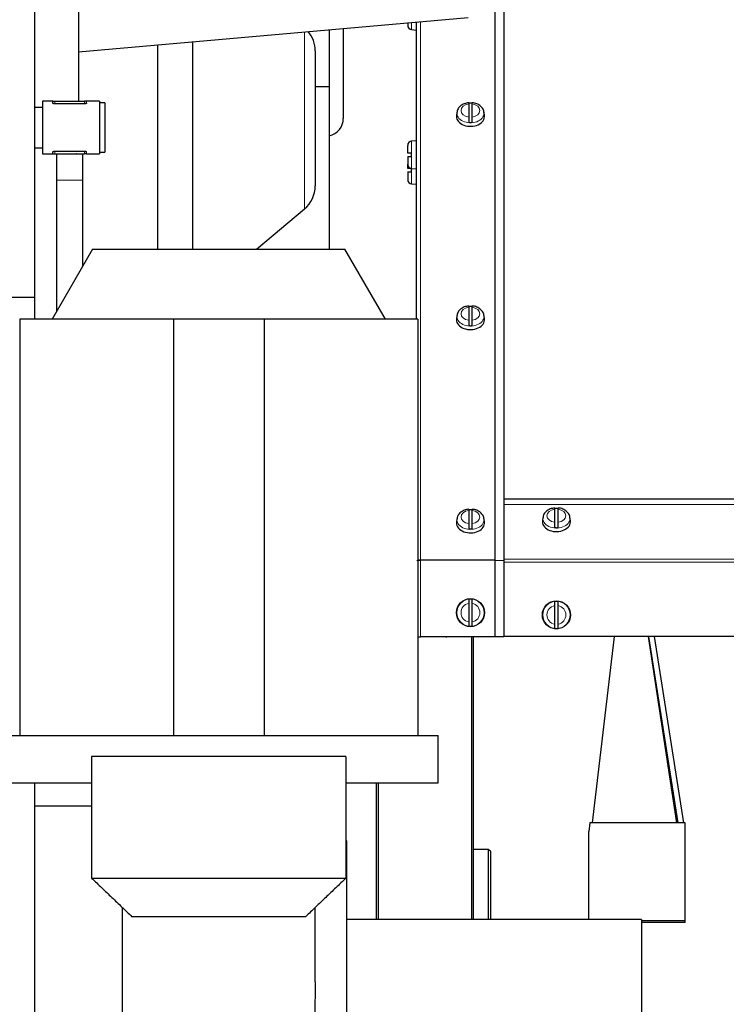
# Model space of a CAD drawing. Header units: inches. Extents: x 0 to 29700, y -16 to 21000.
# Tile 107 of 213: x 7470 to 7872, y 15218 to 15779. Entities that reach past the tile are written whole.
import ezdxf
from ezdxf.lldxf.tags import DXFTag

# ---------------------------------------------------------------- set-up
doc = ezdxf.new("R2010")
doc.units = ezdxf.units.IN
doc.layers.add('1', color=7, linetype='Continuous', true_color=0xffffff)
tags = doc.linetypes.add('DASHED', pattern=[25.72, 12.86, -12.86]).pattern_tags.tags
tags[6:7] = [DXFTag(74, 4), DXFTag(75, 0), DXFTag(340, '0'), DXFTag(46, 0.0), DXFTag(50, 0.0), DXFTag(44, 0.0), DXFTag(45, 0.0)]
tags[4:5] = [DXFTag(74, 4), DXFTag(75, 0), DXFTag(340, '0'), DXFTag(46, 0.0), DXFTag(50, 0.0), DXFTag(44, 0.0), DXFTag(45, 0.0)]

msp = doc.modelspace()

# ---------------------------------------------------------------- linework, layer by layer
at = {"layer": '1', "color": 2, "linetype": 'Continuous', "lineweight": 25}
for p, q in [((7478.123, 16306.904), (7478.123, 15620.904)), ((7503.127, 15930.9), (7503.127, 15732.781)), ((7478.127, 15851.633), (7478.127, 15729.295)), ((7745.608, 15821.395), (7745.608, 15470.846)), ((7503.127, 15761.066), (7725.263, 15780.501)), ((7646.127, 15773.577), (7646.127, 15741)), ((7690.827, 15777.488), (7690.827, 15776.039)), ((7693.018, 15773.648), (7695.627, 15773.42)), ((7695.627, 15777.906), (7695.627, 15608.406)), ((7548.127, 15764.986), (7548.127, 15648.398)), ((7568.127, 15766.74), (7568.127, 15648.4)), ((7638.127, 15761.48), (7638.127, 15684.521)), ((7646.127, 15741), (7638.126, 15741)), ((7646.127, 15741), (7646.127, 15648.401)), ((7482.627, 15729.289), (7478.127, 15729.289)), ((7478.127, 15729.289), (7478.127, 15706.289)), ((7488.52, 15732.789), (7482.627, 15732.789)), ((7482.627, 15732.789), (7482.627, 15702.789)), ((7488.52, 15732.789), (7489.627, 15732.789)), ((7488.52, 15731.744), (7488.52, 15732.789)), ((7489.627, 15732.789), (7506.627, 15732.789)), ((7506.627, 15731.256), (7489.627, 15731.256)), ((7494.035, 15732.789), (7494.092, 15732.846)), ((7494.092, 15732.846), (7494.306, 15732.789)), ((7507.734, 15732.789), (7506.627, 15732.789)), ((7515.127, 15732.789), (7507.734, 15732.789)), ((7507.734, 15731.744), (7507.734, 15732.789)), ((7515.127, 15732.789), (7515.127, 15702.789)), ((7518.127, 15731.789), (7515.127, 15731.789)), ((7518.127, 15731.789), (7518.127, 15703.789)), ((7725.627, 15731.267), (7725.627, 15723.789)), ((7727.627, 15723.789), (7727.627, 15731.267)), ((7478.127, 15726.789), (7478.123, 15726.789)), ((7718.657, 15724.629), (7718.627, 15724.134)), ((7718.885, 15726.46), (7718.657, 15724.629)), ((7734.596, 15724.629), (7734.369, 15726.46)), ((7478.123, 15708.789), (7478.127, 15708.789)), ((7478.127, 15706.297), (7478.127, 15608.407)), ((7478.127, 15706.289), (7482.627, 15706.289)), ((7690.827, 15703.214), (7690.827, 15707.594)), ((7695.627, 15710.214), (7693.018, 15709.985)), ((7482.627, 15702.789), (7488.52, 15702.789)), ((7488.52, 15702.789), (7488.52, 15703.834)), ((7488.52, 15702.789), (7489.627, 15702.789)), ((7489.627, 15704.323), (7506.627, 15704.323)), ((7489.627, 15702.789), (7506.627, 15702.789)), ((7502.161, 15702.732), (7501.948, 15702.789)), ((7502.219, 15702.789), (7502.161, 15702.732)), ((7507.734, 15702.789), (7506.627, 15702.789)), ((7507.734, 15702.789), (7507.734, 15703.834)), ((7507.734, 15702.789), (7515.127, 15702.789)), ((7515.127, 15703.789), (7518.127, 15703.789)), ((7690.827, 15701.214), (7690.827, 15696.833)), ((7692.727, 15703.214), (7692.727, 15701.214)), ((7690.827, 15694.46), (7690.827, 15696.833)), ((7692.727, 15694.46), (7692.727, 15692.46)), ((7693.018, 15694.442), (7695.627, 15694.214)), ((7690.827, 15692.46), (7690.827, 15688.079)), ((7490.627, 15687.789), (7490.627, 15612.731)), ((7505.627, 15638.71), (7505.627, 15687.789)), ((7693.018, 15685.688), (7695.627, 15685.46)), ((7604.638, 15648.4), (7631.983, 15671.345)), ((7511.221, 15648.4), (7488.127, 15608.4)), ((7511.221, 15648.4), (7655.033, 15648.4)), ((7678.127, 15608.4), (7655.033, 15648.4)), ((7478.123, 15620.904), (7078.123, 15620.904)), ((7718.885, 15610.494), (7718.657, 15608.663)), ((7725.627, 15615.301), (7725.627, 15607.824)), ((7727.627, 15607.824), (7727.627, 15615.301)), ((7734.596, 15608.663), (7734.369, 15610.494)), ((7557.327, 15608.4), (7469.627, 15608.4)), ((7469.627, 15608.4), (7469.627, 15370.9)), ((7608.927, 15608.4), (7557.327, 15608.4)), ((7557.327, 15608.4), (7557.327, 15370.9)), ((7696.627, 15608.4), (7608.927, 15608.4)), ((7608.927, 15608.4), (7608.927, 15370.9)), ((7696.627, 15608.4), (7696.627, 15370.9)), ((7718.657, 15608.663), (7718.627, 15608.168)), ((7745.627, 15505.939), (7745.627, 15502.795)), ((7745.627, 15505.939), (8445.627, 15505.939)), ((7725.627, 15499.335), (7725.627, 15491.858)), ((7727.627, 15491.858), (7727.627, 15499.335)), ((7745.627, 15502.795), (7745.627, 15502.648)), ((7745.627, 15502.648), (7745.627, 15471.638)), ((7774.627, 15500.066), (7774.627, 15492.589)), ((7776.627, 15492.589), (7776.627, 15500.066)), ((7718.657, 15492.698), (7718.627, 15492.203)), ((7718.885, 15494.529), (7718.657, 15492.698)), ((7734.596, 15492.698), (7734.369, 15494.529)), ((7767.657, 15493.428), (7767.627, 15492.933)), ((7767.885, 15495.259), (7767.657, 15493.428)), ((7783.596, 15493.428), (7783.369, 15495.259)), ((7740.518, 15471.024), (7698.127, 15471.024)), ((7740.736, 15471.02), (7745.608, 15470.844)), ((7745.608, 15470.844), (7745.608, 15427.294)), ((7745.619, 15474.967), (7745.632, 15474.967)), ((7745.619, 15474.614), (7745.632, 15474.614)), ((7745.632, 15474.015), (7745.619, 15474.015)), ((7745.632, 15473.179), (7745.619, 15473.179)), ((7745.627, 15471.638), (7745.627, 15469.87)), ((7745.627, 15469.87), (7745.627, 15427.385)), ((7745.619, 15468.52), (7745.632, 15468.52)), ((7745.619, 15464.007), (7745.632, 15464.007)), ((7745.619, 15463.66), (7745.632, 15463.66)), ((7725.627, 15446.312), (7725.627, 15435.737)), ((7727.627, 15435.737), (7727.627, 15446.312)), ((7774.627, 15445.041), (7774.627, 15434.467)), ((7776.627, 15434.467), (7776.627, 15445.041)), ((7696.627, 15427.294), (7698.127, 15427.294)), ((7697.127, 15427.29), (7697.127, 15427.295)), ((7697.127, 15427.29), (7698.127, 15427.29)), ((7740.518, 15427.294), (7698.127, 15427.294)), ((7698.127, 15427.294), (7698.127, 15427.29)), ((7712.627, 15427.29), (7712.627, 15427.295)), ((7712.627, 15427.29), (7713.127, 15427.29)), ((7713.127, 15427.29), (7713.127, 15427.295)), ((7727.127, 15427.377), (7727.127, 15265.885)), ((7728.127, 15427.378), (7728.127, 15265.889)), ((7740.736, 15427.294), (7740.518, 15427.294)), ((7745.608, 15427.294), (7740.736, 15427.294)), ((7882.247, 15427.38), (7745.608, 15427.38)), ((7882.247, 15427.385), (7745.627, 15427.385)), ((7808.526, 15427.38), (7796.093, 15321.048)), ((7844.277, 15321.048), (7828.168, 15427.38)), ((7845.133, 15321.048), (7828.415, 15427.379)), ((7831.447, 15427.379), (7848.165, 15321.048)), ((7458.127, 15370.9), (7708.127, 15370.9)), ((7708.127, 15343.9), (7708.127, 15370.9)), ((7510.627, 15358.9), (7510.627, 15289.594)), ((7655.627, 15358.9), (7510.627, 15358.9)), ((7655.627, 15358.9), (7655.627, 15289.594)), ((7458.127, 15343.9), (7510.627, 15343.9)), ((7478.127, 15343.899), (7478.127, 15069.695)), ((7655.627, 15343.9), (7708.127, 15343.9)), ((7673.127, 15265.912), (7673.127, 15343.91)), ((7674.127, 15265.908), (7674.127, 15343.914)), ((7478.127, 15330.9), (7510.627, 15330.9)), ((7794.69, 15321.048), (7794.127, 15316.23)), ((7849.127, 15321.048), (7794.69, 15321.048)), ((7849.127, 15265.157), (7849.127, 15321.048)), ((7794.127, 15265.9), (7794.127, 15316.23)), ((7656.127, 15310.9), (7655.627, 15310.9)), ((7656.127, 15050.9), (7656.127, 15310.9)), ((7736.627, 15305.9), (7728.127, 15305.9)), ((7738.127, 15305.034), (7736.627, 15305.9)), ((7736.627, 15305.9), (7736.627, 15265.894)), ((7738.127, 15305.034), (7738.127, 15266.557)), ((7510.627, 15289.594), (7655.627, 15289.594)), ((7528.127, 15272.855), (7528.127, 15058.9)), ((7632.627, 15267.594), (7533.627, 15267.594)), ((7638.127, 15230.383), (7638.127, 15272.855)), ((7824.127, 15265.9), (7656.127, 15265.9)), ((7824.127, 15265.9), (7824.127, 15095.9)), ((7849.127, 15265.157), (7824.127, 15265.157)), ((7849.127, 15264.355), (7824.127, 15264.355)), ((7849.127, 15264.355), (7849.127, 15265.157))]:
    msp.add_line(p, q, dxfattribs=at)
at = {"layer": '1', "color": 110, "linetype": 'Continuous', "lineweight": 13}
for p, q in [((7740.518, 15821.396), (7740.518, 15471.026)), ((7740.736, 15821.399), (7740.736, 15471.022)), ((7693.018, 15773.648), (7693.018, 15777.679)), ((7698.127, 15778.125), (7698.127, 15471.026)), ((7631.983, 15772.339), (7631.983, 15671.345)), ((7489.627, 15731.256), (7489.627, 15732.789)), ((7506.627, 15731.256), (7506.627, 15732.789)), ((7734.399, 15725.979), (7734.367, 15726.471)), ((7693.018, 15702.214), (7693.018, 15709.985)), ((7489.627, 15702.789), (7489.627, 15704.323)), ((7506.627, 15702.789), (7506.627, 15704.323)), ((7693.018, 15694.442), (7693.018, 15702.214)), ((7693.018, 15693.46), (7693.018, 15694.442)), ((7693.018, 15685.688), (7693.018, 15693.46)), ((7490.627, 15687.789), (7505.627, 15687.789)), ((7734.399, 15610.013), (7734.367, 15610.506)), ((7745.627, 15502.795), (8445.627, 15502.795)), ((7745.627, 15502.648), (8445.627, 15502.648)), ((7734.399, 15494.048), (7734.367, 15494.54)), ((7783.399, 15494.778), (7783.367, 15495.27)), ((7698.127, 15471.024), (7698.127, 15427.294)), ((7740.518, 15471.024), (7740.518, 15427.294)), ((7740.736, 15471.02), (7740.736, 15427.294)), ((7745.627, 15471.638), (8445.627, 15471.638)), ((7745.627, 15469.87), (8445.627, 15469.87)), ((7745.632, 15468.611), (7745.619, 15468.611))]:
    msp.add_line(p, q, dxfattribs=at)
at = {"layer": '1', "color": 2, "linetype": 'DASHED', "lineweight": 25}
msp.add_line((7654.127, 15774.28), (7654.127, 15722.9), dxfattribs=at)
at = {"layer": '1', "color": 2, "linetype": 'Continuous', "lineweight": 25}
for centre in [(7726.627, 15441.024), (7775.627, 15439.754)]:
    msp.add_circle(centre, 8, dxfattribs=at)
at = {"layer": '1', "color": 110, "linetype": 'Continuous', "lineweight": 13}
for centre in [(7726.627, 15441.024), (7775.627, 15439.754)]:
    msp.add_circle(centre, 7.772, dxfattribs=at)
at = {"layer": '1', "color": 2, "linetype": 'Continuous', "lineweight": 25}
for centre, radius, start, end in [((7693.227, 15776.039), 2.4, 180, 265), ((7620.927, 15761.48), 17.2, 0, 39.95859), ((7693.227, 15707.594), 2.4, 95, 180), ((7693.227, 15696.833), 2.4, 180, 265), ((7620.927, 15684.521), 17.2, 310, 0), ((7693.227, 15688.079), 2.4, 180, 265), ((7726.627, 15441.024), 7.728, 82.56529, 97.43471), ((7775.627, 15439.754), 7.728, 82.56529, 97.43471), ((7726.627, 15441.024), 7.728, 262.56529, 277.43471), ((7775.627, 15439.754), 7.728, 262.56529, 277.43471)]:
    msp.add_arc(centre, radius, start, end, dxfattribs=at)
at = {"layer": '1', "color": 2, "linetype": 'DASHED', "lineweight": 25}
msp.add_arc((7644.127, 15722.9), 10, 281.53828, 0, dxfattribs=at)
at = {"layer": '1', "color": 110, "linetype": 'Continuous', "lineweight": 13}
for centre, start, end in [((7726.627, 15441.024), 100.71034, 259.28966), ((7726.627, 15441.024), 280.71034, 79.28966), ((7775.627, 15439.754), 100.71034, 259.28966), ((7775.627, 15439.754), 280.71034, 79.28966)]:
    msp.add_arc(centre, 5.381, start, end, dxfattribs=at)
for centre, major_axis, start_param, end_param in [((7726.627, 15727.528), (-5.381, 0), 4.8993196, 7.667051), ((7726.627, 15727.528), (-5.381, 0), 1.757727, 4.5254583), ((7726.627, 15725.979), (7.772, 0), 3.0363493, 6.2831853), ((7726.627, 15610.013), (7.772, 0), 3.0363493, 6.2831853), ((7726.627, 15611.562), (-5.381, 0), 4.8993196, 7.667051), ((7726.627, 15611.562), (-5.381, 0), 1.757727, 4.5254583), ((7726.627, 15495.597), (-5.381, 0), 4.8993196, 7.667051), ((7726.627, 15495.597), (-5.381, 0), 1.757727, 4.5254583), ((7775.627, 15496.327), (-5.381, 0), 4.8993196, 7.667051), ((7775.627, 15496.327), (-5.381, 0), 1.757727, 4.5254583), ((7726.627, 15494.048), (7.772, 0), 3.0363493, 6.2831853), ((7775.627, 15494.778), (7.772, 0), 3.0363493, 6.2831853)]:
    msp.add_ellipse(centre, major_axis=major_axis, ratio=0.7071068, start_param=start_param, end_param=end_param, dxfattribs=at)
at = {"layer": '1', "color": 2, "linetype": 'Continuous', "lineweight": 25}
for centre, major_axis, start_param, end_param in [((7726.627, 15726.184), (7.728, 0), 1.4410362, 1.7005564), ((7726.627, 15724.134), (-8, 0), 0, 3.2291645), ((7726.627, 15726.184), (7.728, 0), 4.5826289, 4.8421491), ((7726.627, 15610.219), (7.728, 0), 1.4410362, 1.7005564), ((7726.627, 15608.168), (-8, 0), 0, 3.2291645), ((7726.627, 15610.219), (7.728, 0), 4.5826289, 4.8421491), ((7726.627, 15494.253), (7.728, 0), 1.4410362, 1.7005564), ((7775.627, 15494.984), (7.728, 0), 1.4410362, 1.7005564), ((7726.627, 15492.203), (-8, 0), 0, 3.2291645), ((7775.627, 15492.933), (-8, 0), 0, 3.2291645), ((7726.627, 15494.253), (7.728, 0), 4.5826289, 4.8421491), ((7775.627, 15494.984), (7.728, 0), 4.5826289, 4.8421491)]:
    msp.add_ellipse(centre, major_axis=major_axis, ratio=0.7071068, start_param=start_param, end_param=end_param, dxfattribs=at)
for points, knots in [([(7489.627, 15731.256), (7489.55, 15731.256), (7489.475, 15731.259), (7489.365, 15731.271), (7489.329, 15731.275), (7489.275, 15731.284), (7489.257, 15731.287), (7489.222, 15731.293), (7489.204, 15731.296), (7489.119, 15731.314), (7489.055, 15731.331), (7488.979, 15731.356), (7488.964, 15731.361), (7488.935, 15731.372), (7488.893, 15731.388), (7488.828, 15731.416), (7488.781, 15731.441), (7488.747, 15731.46), (7488.736, 15731.467), (7488.716, 15731.48), (7488.706, 15731.486), (7488.658, 15731.519), (7488.625, 15731.547), (7488.593, 15731.582), (7488.586, 15731.589), (7488.575, 15731.603), (7488.57, 15731.61), (7488.555, 15731.632), (7488.546, 15731.646), (7488.526, 15731.688), (7488.52, 15731.716), (7488.52, 15731.744)], [0, 0, 0, 0, 0.125, 0.125, 0.1875, 0.1875, 0.21875, 0.21875, 0.25, 0.25, 0.375, 0.375, 0.40625, 0.40625, 0.4375, 0.5, 0.5625, 0.5625, 0.59375, 0.59375, 0.625, 0.625, 0.75, 0.75, 0.78125, 0.78125, 0.8125, 0.8125, 0.875, 0.875, 1, 1, 1, 1]), ([(7507.734, 15731.744), (7507.734, 15731.716), (7507.727, 15731.688), (7507.707, 15731.646), (7507.699, 15731.632), (7507.684, 15731.61), (7507.679, 15731.603), (7507.667, 15731.589), (7507.661, 15731.582), (7507.628, 15731.547), (7507.596, 15731.519), (7507.539, 15731.48), (7507.518, 15731.467), (7507.485, 15731.448), (7507.473, 15731.442), (7507.45, 15731.429), (7507.437, 15731.423), (7507.375, 15731.393), (7507.32, 15731.371), (7507.231, 15731.342), (7507.2, 15731.332), (7507.151, 15731.319), (7507.134, 15731.315), (7507.101, 15731.307), (7507.084, 15731.304), (7506.999, 15731.286), (7506.928, 15731.275), (7506.836, 15731.265), (7506.817, 15731.264), (7506.779, 15731.261), (7506.76, 15731.259), (7506.703, 15731.257), (7506.665, 15731.256), (7506.627, 15731.256)], [0, 0, 0, 0, 0.125, 0.125, 0.1875, 0.1875, 0.21875, 0.21875, 0.25, 0.25, 0.375, 0.375, 0.4375, 0.4375, 0.46875, 0.46875, 0.5, 0.5, 0.625, 0.625, 0.6875, 0.6875, 0.71875, 0.71875, 0.75, 0.75, 0.875, 0.875, 0.90625, 0.90625, 0.9375, 0.9375, 1, 1, 1, 1]), ([(7725.634, 15731.93), (7724.731, 15731.863), (7722.904, 15731.473), (7720.647, 15730.053), (7719.28, 15728.247), (7719.027, 15727.047), (7718.993, 15726.556)], [0, 0, 0, 0, 0.2624489, 0.577568, 0.8370695, 1, 1, 1, 1]), ([(7725.627, 15731.985), (7725.627, 15731.985), (7725.627, 15731.985), (7725.627, 15731.984), (7725.627, 15731.982), (7725.627, 15731.977), (7725.627, 15731.974), (7725.627, 15731.954), (7725.627, 15731.927), (7725.627, 15731.87), (7725.627, 15731.848), (7725.627, 15731.811), (7725.627, 15731.798), (7725.627, 15731.771), (7725.627, 15731.756), (7725.627, 15731.681), (7725.627, 15731.611), (7725.627, 15731.453), (7725.627, 15731.364), (7725.627, 15731.267)], [0, 0, 0, 0, 0.0148561, 0.0148561, 0.0695863, 0.0695863, 0.1243165, 0.1243165, 0.3432374, 0.3432374, 0.4526978, 0.4526978, 0.507428, 0.507428, 0.5621583, 0.5621583, 0.7810791, 0.7810791, 1, 1, 1, 1]), ([(7734.247, 15726.457), (7734.261, 15726.749), (7734.209, 15727.737), (7733.244, 15729.312), (7731.47, 15730.859), (7729.449, 15731.764), (7728.085, 15731.877), (7727.619, 15731.876)], [0, 0, 0, 0, 0.0961264, 0.3367438, 0.5873554, 0.8641205, 1, 1, 1, 1]), ([(7727.627, 15731.267), (7727.627, 15731.364), (7727.627, 15731.453), (7727.627, 15731.611), (7727.627, 15731.681), (7727.627, 15731.772), (7727.627, 15731.799), (7727.627, 15731.848), (7727.627, 15731.87), (7727.627, 15731.927), (7727.627, 15731.954), (7727.627, 15731.974), (7727.627, 15731.977), (7727.627, 15731.982), (7727.627, 15731.983), (7727.627, 15731.984)], [0, 0, 0, 0, 0.2235576, 0.2235576, 0.4471152, 0.4471152, 0.558894, 0.558894, 0.6706728, 0.6706728, 0.8942304, 0.8942304, 0.9501198, 0.9501198, 1, 1, 1, 1]), ([(7725.627, 15723.789), (7725.627, 15723.692), (7725.627, 15723.587), (7725.627, 15723.365), (7725.627, 15723.247), (7725.627, 15723.06), (7725.627, 15722.997), (7725.627, 15722.869), (7725.627, 15722.805), (7725.627, 15722.608), (7725.627, 15722.474), (7725.627, 15722.302), (7725.627, 15722.268), (7725.627, 15722.199), (7725.627, 15722.165), (7725.627, 15722.062), (7725.627, 15721.994), (7725.627, 15721.79), (7725.627, 15721.654), (7725.627, 15721.486), (7725.627, 15721.452), (7725.627, 15721.386), (7725.627, 15721.353), (7725.627, 15721.255), (7725.627, 15721.191), (7725.627, 15721.003), (7725.627, 15720.882), (7725.627, 15720.766)], [0, 0, 0, 0, 0.125, 0.125, 0.25, 0.25, 0.3125, 0.3125, 0.375, 0.375, 0.5, 0.5, 0.53125, 0.53125, 0.5625, 0.5625, 0.625, 0.625, 0.75, 0.75, 0.78125, 0.78125, 0.8125, 0.8125, 0.875, 0.875, 1, 1, 1, 1]), ([(7727.627, 15720.766), (7727.627, 15720.882), (7727.627, 15721.003), (7727.627, 15721.192), (7727.627, 15721.256), (7727.627, 15721.353), (7727.627, 15721.386), (7727.627, 15721.452), (7727.627, 15721.486), (7727.627, 15721.654), (7727.627, 15721.79), (7727.627, 15721.994), (7727.627, 15722.063), (7727.627, 15722.165), (7727.627, 15722.2), (7727.627, 15722.268), (7727.627, 15722.303), (7727.627, 15722.474), (7727.627, 15722.609), (7727.627, 15722.805), (7727.627, 15722.87), (7727.627, 15722.966), (7727.627, 15722.998), (7727.627, 15723.061), (7727.627, 15723.093), (7727.627, 15723.248), (7727.627, 15723.365), (7727.627, 15723.587), (7727.627, 15723.692), (7727.627, 15723.789)], [0, 0, 0, 0, 0.125, 0.125, 0.1875, 0.1875, 0.21875, 0.21875, 0.25, 0.25, 0.375, 0.375, 0.4375, 0.4375, 0.46875, 0.46875, 0.5, 0.5, 0.625, 0.625, 0.6875, 0.6875, 0.71875, 0.71875, 0.75, 0.75, 0.875, 0.875, 1, 1, 1, 1]), ([(7488.52, 15703.834), (7488.52, 15703.862), (7488.526, 15703.89), (7488.546, 15703.932), (7488.554, 15703.947), (7488.569, 15703.968), (7488.575, 15703.975), (7488.586, 15703.989), (7488.592, 15703.996), (7488.625, 15704.031), (7488.658, 15704.059), (7488.715, 15704.098), (7488.736, 15704.111), (7488.769, 15704.13), (7488.78, 15704.137), (7488.804, 15704.149), (7488.816, 15704.155), (7488.879, 15704.185), (7488.934, 15704.207), (7489.023, 15704.237), (7489.054, 15704.246), (7489.103, 15704.259), (7489.119, 15704.263), (7489.153, 15704.271), (7489.17, 15704.275), (7489.255, 15704.293), (7489.326, 15704.304), (7489.418, 15704.313), (7489.437, 15704.315), (7489.474, 15704.318), (7489.493, 15704.319), (7489.55, 15704.322), (7489.588, 15704.323), (7489.627, 15704.323)], [0, 0, 0, 0, 0.125, 0.125, 0.1875, 0.1875, 0.21875, 0.21875, 0.25, 0.25, 0.375, 0.375, 0.4375, 0.4375, 0.46875, 0.46875, 0.5, 0.5, 0.625, 0.625, 0.6875, 0.6875, 0.71875, 0.71875, 0.75, 0.75, 0.875, 0.875, 0.90625, 0.90625, 0.9375, 0.9375, 1, 1, 1, 1]), ([(7490.627, 15702.861), (7490.627, 15701.72), (7490.627, 15696.993), (7490.627, 15691.889), (7490.627, 15687.789)], [0, 0, 0, 0, 0.2502465, 1, 1, 1, 1]), ([(7505.627, 15687.789), (7505.627, 15691.889), (7505.627, 15696.993), (7505.627, 15701.72), (7505.627, 15702.861)], [0, 0, 0, 0, 0.7497535, 1, 1, 1, 1]), ([(7506.627, 15704.323), (7506.703, 15704.323), (7506.778, 15704.319), (7506.889, 15704.308), (7506.925, 15704.303), (7506.979, 15704.295), (7506.997, 15704.292), (7507.032, 15704.285), (7507.049, 15704.282), (7507.135, 15704.264), (7507.199, 15704.247), (7507.274, 15704.222), (7507.289, 15704.217), (7507.318, 15704.207), (7507.36, 15704.19), (7507.426, 15704.162), (7507.473, 15704.137), (7507.506, 15704.118), (7507.517, 15704.112), (7507.538, 15704.099), (7507.548, 15704.092), (7507.596, 15704.059), (7507.628, 15704.031), (7507.661, 15703.996), (7507.667, 15703.989), (7507.679, 15703.975), (7507.684, 15703.968), (7507.699, 15703.947), (7507.707, 15703.933), (7507.727, 15703.89), (7507.734, 15703.862), (7507.734, 15703.834)], [0, 0, 0, 0, 0.125, 0.125, 0.1875, 0.1875, 0.21875, 0.21875, 0.25, 0.25, 0.375, 0.375, 0.40625, 0.40625, 0.4375, 0.5, 0.5625, 0.5625, 0.59375, 0.59375, 0.625, 0.625, 0.75, 0.75, 0.78125, 0.78125, 0.8125, 0.8125, 0.875, 0.875, 1, 1, 1, 1]), ([(7692.727, 15703.214), (7692.591, 15703.214), (7692.461, 15703.214), (7692.271, 15703.214), (7692.209, 15703.214), (7692.117, 15703.214), (7692.087, 15703.214), (7692.027, 15703.214), (7691.997, 15703.214), (7691.85, 15703.214), (7691.741, 15703.214), (7691.588, 15703.214), (7691.539, 15703.214), (7691.468, 15703.214), (7691.445, 15703.214), (7691.4, 15703.214), (7691.378, 15703.214), (7691.27, 15703.214), (7691.195, 15703.214), (7691.096, 15703.214), (7691.066, 15703.214), (7691.024, 15703.214), (7691.011, 15703.214), (7690.985, 15703.214), (7690.973, 15703.214), (7690.917, 15703.214), (7690.883, 15703.214), (7690.839, 15703.214), (7690.827, 15703.214), (7690.827, 15703.214)], [0, 0, 0, 0, 0.1254834, 0.1254834, 0.1882251, 0.1882251, 0.2195959, 0.2195959, 0.2509668, 0.2509668, 0.3764502, 0.3764502, 0.4391919, 0.4391919, 0.4705627, 0.4705627, 0.5019335, 0.5019335, 0.6274169, 0.6274169, 0.6901586, 0.6901586, 0.7215295, 0.7215295, 0.7529003, 0.7529003, 0.8783837, 0.8783837, 1, 1, 1, 1]), ([(7690.827, 15701.214), (7690.829, 15701.214), (7690.84, 15701.214), (7690.883, 15701.214), (7690.917, 15701.214), (7690.985, 15701.214), (7691.01, 15701.214), (7691.066, 15701.214), (7691.096, 15701.214), (7691.195, 15701.214), (7691.27, 15701.214), (7691.378, 15701.214), (7691.4, 15701.214), (7691.445, 15701.214), (7691.514, 15701.214), (7691.588, 15701.214), (7691.741, 15701.214), (7691.85, 15701.214), (7691.997, 15701.214), (7692.027, 15701.214), (7692.087, 15701.214), (7692.117, 15701.214), (7692.209, 15701.214), (7692.271, 15701.214), (7692.461, 15701.214), (7692.591, 15701.214), (7692.727, 15701.214)], [0, 0, 0, 0, 0.1175171, 0.1175171, 0.2435861, 0.2435861, 0.3066206, 0.3066206, 0.3696551, 0.3696551, 0.4957241, 0.4957241, 0.5272413, 0.5272413, 0.5587586, 0.6217931, 0.6217931, 0.747862, 0.747862, 0.7793793, 0.7793793, 0.8108965, 0.8108965, 0.873931, 0.873931, 1, 1, 1, 1]), ([(7692.727, 15694.46), (7692.591, 15694.46), (7692.461, 15694.46), (7692.271, 15694.46), (7692.209, 15694.46), (7692.117, 15694.46), (7692.087, 15694.46), (7692.027, 15694.46), (7691.997, 15694.46), (7691.85, 15694.46), (7691.741, 15694.46), (7691.588, 15694.46), (7691.539, 15694.46), (7691.468, 15694.46), (7691.445, 15694.46), (7691.4, 15694.46), (7691.378, 15694.46), (7691.27, 15694.46), (7691.195, 15694.46), (7691.096, 15694.46), (7691.066, 15694.46), (7691.024, 15694.46), (7691.011, 15694.46), (7690.985, 15694.46), (7690.973, 15694.46), (7690.917, 15694.46), (7690.883, 15694.46), (7690.839, 15694.46), (7690.827, 15694.46), (7690.827, 15694.46)], [0, 0, 0, 0, 0.1254834, 0.1254834, 0.1882251, 0.1882251, 0.2195959, 0.2195959, 0.2509668, 0.2509668, 0.3764502, 0.3764502, 0.4391919, 0.4391919, 0.4705627, 0.4705627, 0.5019335, 0.5019335, 0.6274169, 0.6274169, 0.6901586, 0.6901586, 0.7215295, 0.7215295, 0.7529003, 0.7529003, 0.8783837, 0.8783837, 1, 1, 1, 1]), ([(7690.827, 15692.46), (7690.829, 15692.46), (7690.84, 15692.46), (7690.883, 15692.46), (7690.917, 15692.46), (7690.985, 15692.46), (7691.01, 15692.46), (7691.066, 15692.46), (7691.096, 15692.46), (7691.195, 15692.46), (7691.27, 15692.46), (7691.378, 15692.46), (7691.4, 15692.46), (7691.445, 15692.46), (7691.514, 15692.46), (7691.588, 15692.46), (7691.741, 15692.46), (7691.85, 15692.46), (7691.997, 15692.46), (7692.027, 15692.46), (7692.087, 15692.46), (7692.117, 15692.46), (7692.209, 15692.46), (7692.271, 15692.46), (7692.461, 15692.46), (7692.591, 15692.46), (7692.727, 15692.46)], [0, 0, 0, 0, 0.1175171, 0.1175171, 0.2435861, 0.2435861, 0.3066206, 0.3066206, 0.3696551, 0.3696551, 0.4957241, 0.4957241, 0.5272413, 0.5272413, 0.5587586, 0.6217931, 0.6217931, 0.747862, 0.747862, 0.7793793, 0.7793793, 0.8108965, 0.8108965, 0.873931, 0.873931, 1, 1, 1, 1]), ([(7725.634, 15615.965), (7724.731, 15615.898), (7722.904, 15615.508), (7720.647, 15614.087), (7719.28, 15612.282), (7719.027, 15611.082), (7718.993, 15610.59)], [0, 0, 0, 0, 0.2624489, 0.577568, 0.8370695, 1, 1, 1, 1]), ([(7725.627, 15616.02), (7725.627, 15616.02), (7725.627, 15616.019), (7725.627, 15616.018), (7725.627, 15616.016), (7725.627, 15616.012), (7725.627, 15616.008), (7725.627, 15615.989), (7725.627, 15615.962), (7725.627, 15615.904), (7725.627, 15615.883), (7725.627, 15615.846), (7725.627, 15615.833), (7725.627, 15615.805), (7725.627, 15615.791), (7725.627, 15615.715), (7725.627, 15615.645), (7725.627, 15615.487), (7725.627, 15615.399), (7725.627, 15615.301)], [0, 0, 0, 0, 0.0148561, 0.0148561, 0.0695863, 0.0695863, 0.1243165, 0.1243165, 0.3432374, 0.3432374, 0.4526978, 0.4526978, 0.507428, 0.507428, 0.5621583, 0.5621583, 0.7810791, 0.7810791, 1, 1, 1, 1]), ([(7734.247, 15610.492), (7734.261, 15610.783), (7734.209, 15611.772), (7733.244, 15613.347), (7731.47, 15614.894), (7729.449, 15615.799), (7728.085, 15615.912), (7727.619, 15615.911)], [0, 0, 0, 0, 0.0961264, 0.3367438, 0.5873554, 0.8641205, 1, 1, 1, 1]), ([(7727.627, 15615.301), (7727.627, 15615.399), (7727.627, 15615.487), (7727.627, 15615.646), (7727.627, 15615.716), (7727.627, 15615.806), (7727.627, 15615.834), (7727.627, 15615.883), (7727.627, 15615.905), (7727.627, 15615.962), (7727.627, 15615.989), (7727.627, 15616.008), (7727.627, 15616.012), (7727.627, 15616.016), (7727.627, 15616.018), (7727.627, 15616.019)], [0, 0, 0, 0, 0.2235576, 0.2235576, 0.4471152, 0.4471152, 0.558894, 0.558894, 0.6706728, 0.6706728, 0.8942304, 0.8942304, 0.9501198, 0.9501198, 1, 1, 1, 1]), ([(7725.627, 15607.824), (7725.627, 15607.726), (7725.627, 15607.621), (7725.627, 15607.399), (7725.627, 15607.282), (7725.627, 15607.095), (7725.627, 15607.032), (7725.627, 15606.904), (7725.627, 15606.839), (7725.627, 15606.643), (7725.627, 15606.509), (7725.627, 15606.337), (7725.627, 15606.302), (7725.627, 15606.234), (7725.627, 15606.199), (7725.627, 15606.097), (7725.627, 15606.028), (7725.627, 15605.824), (7725.627, 15605.689), (7725.627, 15605.52), (7725.627, 15605.487), (7725.627, 15605.42), (7725.627, 15605.388), (7725.627, 15605.29), (7725.627, 15605.226), (7725.627, 15605.038), (7725.627, 15604.916), (7725.627, 15604.8)], [0, 0, 0, 0, 0.125, 0.125, 0.25, 0.25, 0.3125, 0.3125, 0.375, 0.375, 0.5, 0.5, 0.53125, 0.53125, 0.5625, 0.5625, 0.625, 0.625, 0.75, 0.75, 0.78125, 0.78125, 0.8125, 0.8125, 0.875, 0.875, 1, 1, 1, 1]), ([(7727.627, 15604.8), (7727.627, 15604.916), (7727.627, 15605.038), (7727.627, 15605.226), (7727.627, 15605.29), (7727.627, 15605.388), (7727.627, 15605.421), (7727.627, 15605.487), (7727.627, 15605.52), (7727.627, 15605.689), (7727.627, 15605.824), (7727.627, 15606.029), (7727.627, 15606.097), (7727.627, 15606.2), (7727.627, 15606.234), (7727.627, 15606.303), (7727.627, 15606.337), (7727.627, 15606.509), (7727.627, 15606.643), (7727.627, 15606.84), (7727.627, 15606.904), (7727.627, 15607), (7727.627, 15607.032), (7727.627, 15607.096), (7727.627, 15607.127), (7727.627, 15607.282), (7727.627, 15607.4), (7727.627, 15607.621), (7727.627, 15607.726), (7727.627, 15607.824)], [0, 0, 0, 0, 0.125, 0.125, 0.1875, 0.1875, 0.21875, 0.21875, 0.25, 0.25, 0.375, 0.375, 0.4375, 0.4375, 0.46875, 0.46875, 0.5, 0.5, 0.625, 0.625, 0.6875, 0.6875, 0.71875, 0.71875, 0.75, 0.75, 0.875, 0.875, 1, 1, 1, 1]), ([(7725.634, 15499.999), (7724.731, 15499.932), (7722.904, 15499.542), (7720.647, 15498.122), (7719.28, 15496.316), (7719.027, 15495.116), (7718.993, 15494.625)], [0, 0, 0, 0, 0.2624489, 0.577568, 0.8370695, 1, 1, 1, 1]), ([(7725.627, 15500.054), (7725.627, 15500.054), (7725.627, 15500.054), (7725.627, 15500.053), (7725.627, 15500.051), (7725.627, 15500.046), (7725.627, 15500.043), (7725.627, 15500.023), (7725.627, 15499.996), (7725.627, 15499.939), (7725.627, 15499.917), (7725.627, 15499.88), (7725.627, 15499.867), (7725.627, 15499.84), (7725.627, 15499.825), (7725.627, 15499.75), (7725.627, 15499.68), (7725.627, 15499.522), (7725.627, 15499.433), (7725.627, 15499.335)], [0, 0, 0, 0, 0.0148561, 0.0148561, 0.0695863, 0.0695863, 0.1243165, 0.1243165, 0.3432374, 0.3432374, 0.4526978, 0.4526978, 0.507428, 0.507428, 0.5621583, 0.5621583, 0.7810791, 0.7810791, 1, 1, 1, 1]), ([(7734.247, 15494.526), (7734.261, 15494.818), (7734.209, 15495.806), (7733.244, 15497.381), (7731.47, 15498.928), (7729.449, 15499.833), (7728.085, 15499.946), (7727.619, 15499.945)], [0, 0, 0, 0, 0.0961264, 0.3367438, 0.5873554, 0.8641205, 1, 1, 1, 1]), ([(7727.627, 15499.335), (7727.627, 15499.433), (7727.627, 15499.522), (7727.627, 15499.68), (7727.627, 15499.75), (7727.627, 15499.841), (7727.627, 15499.868), (7727.627, 15499.917), (7727.627, 15499.939), (7727.627, 15499.996), (7727.627, 15500.023), (7727.627, 15500.043), (7727.627, 15500.046), (7727.627, 15500.051), (7727.627, 15500.052), (7727.627, 15500.053)], [0, 0, 0, 0, 0.2235576, 0.2235576, 0.4471152, 0.4471152, 0.558894, 0.558894, 0.6706728, 0.6706728, 0.8942304, 0.8942304, 0.9501198, 0.9501198, 1, 1, 1, 1]), ([(7774.634, 15500.729), (7773.731, 15500.663), (7771.904, 15500.272), (7769.647, 15498.852), (7768.28, 15497.047), (7768.027, 15495.847), (7767.993, 15495.355)], [0, 0, 0, 0, 0.2624489, 0.577568, 0.8370695, 1, 1, 1, 1]), ([(7774.627, 15500.784), (7774.627, 15500.784), (7774.627, 15500.784), (7774.627, 15500.783), (7774.627, 15500.781), (7774.627, 15500.776), (7774.627, 15500.773), (7774.627, 15500.754), (7774.627, 15500.726), (7774.627, 15500.669), (7774.627, 15500.647), (7774.627, 15500.61), (7774.627, 15500.597), (7774.627, 15500.57), (7774.627, 15500.555), (7774.627, 15500.48), (7774.627, 15500.41), (7774.627, 15500.252), (7774.627, 15500.164), (7774.627, 15500.066)], [0, 0, 0, 0, 0.0148561, 0.0148561, 0.0695863, 0.0695863, 0.1243165, 0.1243165, 0.3432374, 0.3432374, 0.4526978, 0.4526978, 0.507428, 0.507428, 0.5621583, 0.5621583, 0.7810791, 0.7810791, 1, 1, 1, 1]), ([(7783.247, 15495.256), (7783.261, 15495.548), (7783.209, 15496.536), (7782.244, 15498.112), (7780.47, 15499.658), (7778.449, 15500.563), (7777.085, 15500.677), (7776.619, 15500.675)], [0, 0, 0, 0, 0.0961264, 0.3367438, 0.5873554, 0.8641205, 1, 1, 1, 1]), ([(7776.627, 15500.066), (7776.627, 15500.164), (7776.627, 15500.252), (7776.627, 15500.41), (7776.627, 15500.48), (7776.627, 15500.571), (7776.627, 15500.598), (7776.627, 15500.648), (7776.627, 15500.669), (7776.627, 15500.727), (7776.627, 15500.754), (7776.627, 15500.773), (7776.627, 15500.776), (7776.627, 15500.781), (7776.627, 15500.783), (7776.627, 15500.784)], [0, 0, 0, 0, 0.2235576, 0.2235576, 0.4471152, 0.4471152, 0.558894, 0.558894, 0.6706728, 0.6706728, 0.8942304, 0.8942304, 0.9501198, 0.9501198, 1, 1, 1, 1]), ([(7774.627, 15492.589), (7774.627, 15492.491), (7774.627, 15492.386), (7774.627, 15492.164), (7774.627, 15492.046), (7774.627, 15491.86), (7774.627, 15491.796), (7774.627, 15491.669), (7774.627, 15491.604), (7774.627, 15491.407), (7774.627, 15491.273), (7774.627, 15491.101), (7774.627, 15491.067), (7774.627, 15490.998), (7774.627, 15490.964), (7774.627, 15490.861), (7774.627, 15490.793), (7774.627, 15490.589), (7774.627, 15490.453), (7774.627, 15490.285), (7774.627, 15490.251), (7774.627, 15490.185), (7774.627, 15490.152), (7774.627, 15490.055), (7774.627, 15489.991), (7774.627, 15489.802), (7774.627, 15489.681), (7774.627, 15489.565)], [0, 0, 0, 0, 0.125, 0.125, 0.25, 0.25, 0.3125, 0.3125, 0.375, 0.375, 0.5, 0.5, 0.53125, 0.53125, 0.5625, 0.5625, 0.625, 0.625, 0.75, 0.75, 0.78125, 0.78125, 0.8125, 0.8125, 0.875, 0.875, 1, 1, 1, 1]), ([(7776.627, 15489.565), (7776.627, 15489.681), (7776.627, 15489.802), (7776.627, 15489.991), (7776.627, 15490.055), (7776.627, 15490.152), (7776.627, 15490.185), (7776.627, 15490.252), (7776.627, 15490.285), (7776.627, 15490.453), (7776.627, 15490.589), (7776.627, 15490.793), (7776.627, 15490.862), (7776.627, 15490.965), (7776.627, 15490.999), (7776.627, 15491.068), (7776.627, 15491.102), (7776.627, 15491.274), (7776.627, 15491.408), (7776.627, 15491.604), (7776.627, 15491.669), (7776.627, 15491.765), (7776.627, 15491.797), (7776.627, 15491.86), (7776.627, 15491.892), (7776.627, 15492.047), (7776.627, 15492.164), (7776.627, 15492.386), (7776.627, 15492.491), (7776.627, 15492.589)], [0, 0, 0, 0, 0.125, 0.125, 0.1875, 0.1875, 0.21875, 0.21875, 0.25, 0.25, 0.375, 0.375, 0.4375, 0.4375, 0.46875, 0.46875, 0.5, 0.5, 0.625, 0.625, 0.6875, 0.6875, 0.71875, 0.71875, 0.75, 0.75, 0.875, 0.875, 1, 1, 1, 1]), ([(7725.627, 15491.858), (7725.627, 15491.76), (7725.627, 15491.656), (7725.627, 15491.434), (7725.627, 15491.316), (7725.627, 15491.129), (7725.627, 15491.066), (7725.627, 15490.938), (7725.627, 15490.874), (7725.627, 15490.677), (7725.627, 15490.543), (7725.627, 15490.371), (7725.627, 15490.337), (7725.627, 15490.268), (7725.627, 15490.234), (7725.627, 15490.131), (7725.627, 15490.063), (7725.627, 15489.859), (7725.627, 15489.723), (7725.627, 15489.555), (7725.627, 15489.521), (7725.627, 15489.455), (7725.627, 15489.422), (7725.627, 15489.324), (7725.627, 15489.26), (7725.627, 15489.072), (7725.627, 15488.951), (7725.627, 15488.835)], [0, 0, 0, 0, 0.125, 0.125, 0.25, 0.25, 0.3125, 0.3125, 0.375, 0.375, 0.5, 0.5, 0.53125, 0.53125, 0.5625, 0.5625, 0.625, 0.625, 0.75, 0.75, 0.78125, 0.78125, 0.8125, 0.8125, 0.875, 0.875, 1, 1, 1, 1]), ([(7727.627, 15488.835), (7727.627, 15488.951), (7727.627, 15489.072), (7727.627, 15489.261), (7727.627, 15489.324), (7727.627, 15489.422), (7727.627, 15489.455), (7727.627, 15489.521), (7727.627, 15489.555), (7727.627, 15489.723), (7727.627, 15489.859), (7727.627, 15490.063), (7727.627, 15490.131), (7727.627, 15490.234), (7727.627, 15490.269), (7727.627, 15490.337), (7727.627, 15490.372), (7727.627, 15490.543), (7727.627, 15490.677), (7727.627, 15490.874), (7727.627, 15490.939), (7727.627, 15491.035), (7727.627, 15491.067), (7727.627, 15491.13), (7727.627, 15491.162), (7727.627, 15491.317), (7727.627, 15491.434), (7727.627, 15491.656), (7727.627, 15491.76), (7727.627, 15491.858)], [0, 0, 0, 0, 0.125, 0.125, 0.1875, 0.1875, 0.21875, 0.21875, 0.25, 0.25, 0.375, 0.375, 0.4375, 0.4375, 0.46875, 0.46875, 0.5, 0.5, 0.625, 0.625, 0.6875, 0.6875, 0.71875, 0.71875, 0.75, 0.75, 0.875, 0.875, 1, 1, 1, 1]), ([(7725.627, 15448.688), (7725.627, 15448.659), (7725.627, 15448.618), (7725.627, 15448.541), (7725.627, 15448.513), (7725.627, 15448.467), (7725.627, 15448.45), (7725.627, 15448.417), (7725.627, 15448.399), (7725.627, 15448.308), (7725.627, 15448.226), (7725.627, 15448.089), (7725.627, 15448.042), (7725.627, 15447.967), (7725.627, 15447.942), (7725.627, 15447.89), (7725.627, 15447.863), (7725.627, 15447.728), (7725.627, 15447.614), (7725.627, 15447.434), (7725.627, 15447.373), (7725.627, 15447.279), (7725.627, 15447.247), (7725.627, 15447.183), (7725.627, 15447.151), (7725.627, 15446.988), (7725.627, 15446.855), (7725.627, 15446.586), (7725.627, 15446.45), (7725.627, 15446.312)], [0, 0, 0, 0, 0.125, 0.125, 0.1875, 0.1875, 0.21875, 0.21875, 0.25, 0.25, 0.375, 0.375, 0.4375, 0.4375, 0.46875, 0.46875, 0.5, 0.5, 0.625, 0.625, 0.6875, 0.6875, 0.71875, 0.71875, 0.75, 0.75, 0.875, 0.875, 1, 1, 1, 1]), ([(7727.627, 15446.312), (7727.627, 15446.45), (7727.627, 15446.586), (7727.627, 15446.856), (7727.627, 15446.988), (7727.627, 15447.184), (7727.627, 15447.248), (7727.627, 15447.374), (7727.627, 15447.435), (7727.627, 15447.614), (7727.627, 15447.728), (7727.627, 15447.863), (7727.627, 15447.89), (7727.627, 15447.942), (7727.627, 15448.018), (7727.627, 15448.09), (7727.627, 15448.226), (7727.627, 15448.308), (7727.627, 15448.399), (7727.627, 15448.417), (7727.627, 15448.451), (7727.627, 15448.467), (7727.627, 15448.513), (7727.627, 15448.542), (7727.627, 15448.618), (7727.627, 15448.659), (7727.627, 15448.688)], [0, 0, 0, 0, 0.125, 0.125, 0.25, 0.25, 0.3125, 0.3125, 0.375, 0.375, 0.5, 0.5, 0.53125, 0.53125, 0.5625, 0.625, 0.625, 0.75, 0.75, 0.78125, 0.78125, 0.8125, 0.8125, 0.875, 0.875, 1, 1, 1, 1]), ([(7774.627, 15447.417), (7774.627, 15447.388), (7774.627, 15447.348), (7774.627, 15447.271), (7774.627, 15447.243), (7774.627, 15447.196), (7774.627, 15447.18), (7774.627, 15447.146), (7774.627, 15447.128), (7774.627, 15447.037), (7774.627, 15446.955), (7774.627, 15446.819), (7774.627, 15446.771), (7774.627, 15446.697), (7774.627, 15446.671), (7774.627, 15446.619), (7774.627, 15446.592), (7774.627, 15446.457), (7774.627, 15446.343), (7774.627, 15446.164), (7774.627, 15446.102), (7774.627, 15446.008), (7774.627, 15445.977), (7774.627, 15445.913), (7774.627, 15445.88), (7774.627, 15445.717), (7774.627, 15445.585), (7774.627, 15445.316), (7774.627, 15445.179), (7774.627, 15445.041)], [0, 0, 0, 0, 0.125, 0.125, 0.1875, 0.1875, 0.21875, 0.21875, 0.25, 0.25, 0.375, 0.375, 0.4375, 0.4375, 0.46875, 0.46875, 0.5, 0.5, 0.625, 0.625, 0.6875, 0.6875, 0.71875, 0.71875, 0.75, 0.75, 0.875, 0.875, 1, 1, 1, 1]), ([(7776.627, 15445.041), (7776.627, 15445.179), (7776.627, 15445.316), (7776.627, 15445.585), (7776.627, 15445.718), (7776.627, 15445.914), (7776.627, 15445.978), (7776.627, 15446.103), (7776.627, 15446.164), (7776.627, 15446.344), (7776.627, 15446.458), (7776.627, 15446.593), (7776.627, 15446.619), (7776.627, 15446.671), (7776.627, 15446.748), (7776.627, 15446.819), (7776.627, 15446.955), (7776.627, 15447.037), (7776.627, 15447.129), (7776.627, 15447.146), (7776.627, 15447.18), (7776.627, 15447.196), (7776.627, 15447.243), (7776.627, 15447.271), (7776.627, 15447.348), (7776.627, 15447.388), (7776.627, 15447.417)], [0, 0, 0, 0, 0.125, 0.125, 0.25, 0.25, 0.3125, 0.3125, 0.375, 0.375, 0.5, 0.5, 0.53125, 0.53125, 0.5625, 0.625, 0.625, 0.75, 0.75, 0.78125, 0.78125, 0.8125, 0.8125, 0.875, 0.875, 1, 1, 1, 1]), ([(7725.627, 15435.737), (7725.627, 15435.599), (7725.627, 15435.462), (7725.627, 15435.193), (7725.627, 15435.061), (7725.627, 15434.864), (7725.627, 15434.8), (7725.627, 15434.675), (7725.627, 15434.614), (7725.627, 15434.435), (7725.627, 15434.321), (7725.627, 15434.185), (7725.627, 15434.159), (7725.627, 15434.107), (7725.627, 15434.031), (7725.627, 15433.959), (7725.627, 15433.823), (7725.627, 15433.741), (7725.627, 15433.65), (7725.627, 15433.632), (7725.627, 15433.598), (7725.627, 15433.582), (7725.627, 15433.536), (7725.627, 15433.507), (7725.627, 15433.431), (7725.627, 15433.39), (7725.627, 15433.361)], [0, 0, 0, 0, 0.125, 0.125, 0.25, 0.25, 0.3125, 0.3125, 0.375, 0.375, 0.5, 0.5, 0.53125, 0.53125, 0.5625, 0.625, 0.625, 0.75, 0.75, 0.78125, 0.78125, 0.8125, 0.8125, 0.875, 0.875, 1, 1, 1, 1]), ([(7727.627, 15433.361), (7727.627, 15433.39), (7727.627, 15433.431), (7727.627, 15433.507), (7727.627, 15433.536), (7727.627, 15433.582), (7727.627, 15433.598), (7727.627, 15433.632), (7727.627, 15433.65), (7727.627, 15433.741), (7727.627, 15433.823), (7727.627, 15433.959), (7727.627, 15434.007), (7727.627, 15434.082), (7727.627, 15434.107), (7727.627, 15434.159), (7727.627, 15434.186), (7727.627, 15434.321), (7727.627, 15434.435), (7727.627, 15434.615), (7727.627, 15434.676), (7727.627, 15434.77), (7727.627, 15434.802), (7727.627, 15434.866), (7727.627, 15434.898), (7727.627, 15435.061), (7727.627, 15435.194), (7727.627, 15435.463), (7727.627, 15435.599), (7727.627, 15435.737)], [0, 0, 0, 0, 0.125, 0.125, 0.1875, 0.1875, 0.21875, 0.21875, 0.25, 0.25, 0.375, 0.375, 0.4375, 0.4375, 0.46875, 0.46875, 0.5, 0.5, 0.625, 0.625, 0.6875, 0.6875, 0.71875, 0.71875, 0.75, 0.75, 0.875, 0.875, 1, 1, 1, 1]), ([(7774.627, 15434.467), (7774.627, 15434.328), (7774.627, 15434.192), (7774.627, 15433.923), (7774.627, 15433.79), (7774.627, 15433.594), (7774.627, 15433.53), (7774.627, 15433.405), (7774.627, 15433.344), (7774.627, 15433.164), (7774.627, 15433.05), (7774.627, 15432.915), (7774.627, 15432.888), (7774.627, 15432.836), (7774.627, 15432.76), (7774.627, 15432.689), (7774.627, 15432.553), (7774.627, 15432.47), (7774.627, 15432.379), (7774.627, 15432.362), (7774.627, 15432.328), (7774.627, 15432.312), (7774.627, 15432.265), (7774.627, 15432.237), (7774.627, 15432.16), (7774.627, 15432.12), (7774.627, 15432.091)], [0, 0, 0, 0, 0.125, 0.125, 0.25, 0.25, 0.3125, 0.3125, 0.375, 0.375, 0.5, 0.5, 0.53125, 0.53125, 0.5625, 0.625, 0.625, 0.75, 0.75, 0.78125, 0.78125, 0.8125, 0.8125, 0.875, 0.875, 1, 1, 1, 1]), ([(7776.627, 15432.091), (7776.627, 15432.12), (7776.627, 15432.16), (7776.627, 15432.237), (7776.627, 15432.265), (7776.627, 15432.312), (7776.627, 15432.328), (7776.627, 15432.362), (7776.627, 15432.379), (7776.627, 15432.471), (7776.627, 15432.553), (7776.627, 15432.689), (7776.627, 15432.737), (7776.627, 15432.811), (7776.627, 15432.837), (7776.627, 15432.889), (7776.627, 15432.915), (7776.627, 15433.051), (7776.627, 15433.165), (7776.627, 15433.344), (7776.627, 15433.405), (7776.627, 15433.499), (7776.627, 15433.531), (7776.627, 15433.595), (7776.627, 15433.628), (7776.627, 15433.791), (7776.627, 15433.923), (7776.627, 15434.192), (7776.627, 15434.328), (7776.627, 15434.467)], [0, 0, 0, 0, 0.125, 0.125, 0.1875, 0.1875, 0.21875, 0.21875, 0.25, 0.25, 0.375, 0.375, 0.4375, 0.4375, 0.46875, 0.46875, 0.5, 0.5, 0.625, 0.625, 0.6875, 0.6875, 0.71875, 0.71875, 0.75, 0.75, 0.875, 0.875, 1, 1, 1, 1]), ([(7510.627, 15289.594), (7512.552, 15287.753), (7514.475, 15285.914), (7518.317, 15282.238), (7520.236, 15280.403), (7524.07, 15276.735), (7525.985, 15274.904), (7529.81, 15271.245), (7531.72, 15269.418), (7533.627, 15267.594)], [0, 0, 0, 0, 0.25, 0.25, 0.5, 0.5, 0.75, 0.75, 1, 1, 1, 1]), ([(7655.627, 15289.594), (7653.702, 15287.753), (7651.779, 15285.914), (7647.937, 15282.238), (7646.017, 15280.403), (7642.183, 15276.735), (7640.269, 15274.904), (7636.444, 15271.245), (7634.534, 15269.418), (7632.627, 15267.594)], [0, 0, 0, 0, 0.25, 0.25, 0.5, 0.5, 0.75, 0.75, 1, 1, 1, 1]), ([(7638.127, 15230.423), (7638.126, 15229.227), (7638.118, 15228.024), (7638.09, 15225.299), (7638.066, 15223.771), (7638.007, 15220.693), (7637.971, 15219.142), (7637.913, 15216.798), (7637.883, 15215.621), (7637.846, 15214.24), (7637.83, 15213.647), (7637.819, 15213.251), (7637.814, 15213.052), (7637.765, 15211.267), (7637.72, 15209.678), (7637.632, 15206.492), (7637.546, 15203.301), (7637.43, 15198.498), (7637.335, 15193.677), (7637.267, 15188.839), (7637.23, 15183.984), (7637.225, 15179.111), (7637.245, 15175.85), (7637.263, 15173.809), (7637.268, 15173.401), (7637.274, 15172.788), (7637.277, 15172.583), (7637.281, 15172.175), (7637.294, 15171.154), (7637.308, 15170.137), (7637.346, 15167.699), (7637.405, 15164.464), (7637.517, 15159.654), (7637.643, 15154.885), (7637.731, 15151.733), (7637.818, 15148.595), (7637.861, 15147.033), (7637.941, 15143.922), (7637.978, 15142.374), (7638.043, 15139.291), (7638.071, 15137.756), (7638.111, 15134.7), (7638.124, 15133.179), (7638.127, 15131.533), (7638.127, 15131.401), (7638.127, 15131.269)], [0, 0, 0, 0, 0.0382553, 0.0382553, 0.0861343, 0.0861343, 0.1340132, 0.1340132, 0.1579527, 0.1699224, 0.1759073, 0.1759073, 0.1818922, 0.1818922, 0.2297711, 0.2297711, 0.2776501, 0.3255291, 0.373408, 0.421287, 0.4691659, 0.5170449, 0.5649239, 0.5649239, 0.5768936, 0.5768936, 0.5828785, 0.5828785, 0.5888634, 0.6128028, 0.6128028, 0.6606818, 0.7085608, 0.7564397, 0.8043187, 0.8043187, 0.8521976, 0.8521976, 0.9000766, 0.9000766, 0.9479556, 0.9479556, 0.9958345, 0.9958345, 1, 1, 1, 1])]:
    msp.add_open_spline(points, degree=3, knots=knots, dxfattribs=at)
for points, weights in [([(7696.269, 15470.682), (7696.763, 15470.909), (7697.428, 15471.024), (7698.127, 15471.024)], [0.854139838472, 0.847570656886, 0.896190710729, 1]), ([(7698.127, 15470.99), (7697.452, 15470.99), (7696.808, 15470.882), (7696.316, 15470.668)], [1, 0.899452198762, 0.850680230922, 0.85368409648]), ([(7740.518, 15471.024), (7740.59, 15471.024), (7740.663, 15471.023), (7740.736, 15471.02)], [1, 0.999365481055, 0.999365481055, 1])]:
    msp.add_rational_spline(points, weights, degree=3, dxfattribs=at)

doc.saveas('drawing.dxf')
